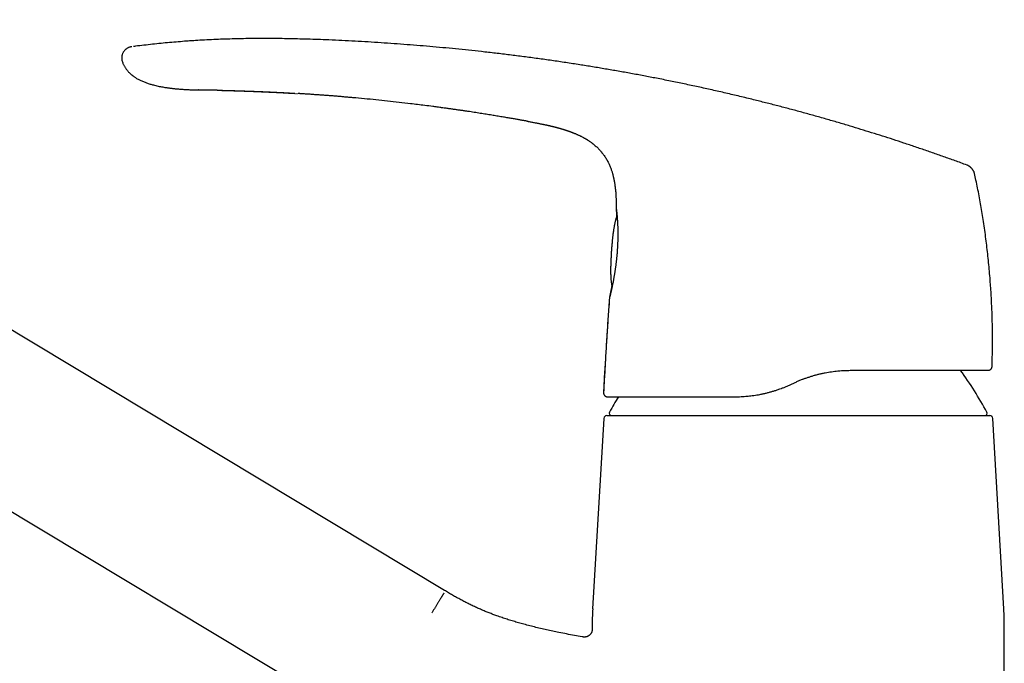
# Model space of a CAD drawing. Header units: millimetres. Extents: x 8 to 763, y 12 to 560.
# Tile 3 of 25: x 154 to 281, y 460 to 542. Entities that reach past the tile are written whole.
import ezdxf

# ---------------------------------------------------------------- set-up
doc = ezdxf.new("R2010")
doc.units = ezdxf.units.MM

msp = doc.modelspace()

# ---------------------------------------------------------------- linework, layer by layer
at = {"color": 7, "linetype": 'Continuous', "lineweight": 30}
for p, q in [((208.89, 468.97), (86.84, 542.31)), ((167.49, 536.81), (167.49, 536.81)), ((219.53, 529.26), (219.51, 529.26)), ((76.54, 525.16), (227.39, 434.52)), ((276.11, 523.61), (276.11, 523.61)), ((277.06, 522.52), (277.06, 522.52)), ((230.96, 518.06), (230.96, 518.05)), ((279.29, 497.73), (279.29, 497.73)), ((229.48, 497.05), (229.34, 494.37)), ((278.8, 497.25), (278.81, 497.25)), ((253.44, 495.44), (253.9, 495.65)), ((229.36, 491.06), (227.94, 466.59)), ((280.81, 466.59), (279.4, 491.06)), ((227.88, 463.96), (227.87, 463.87)), ((227.88, 464.28), (227.88, 463.96)), ((227.88, 463.96), (227.88, 463.96)), ((280.88, 427.33), (280.88, 464.28)), ((226.72, 462.98), (226.71, 462.98)), ((226.71, 462.98), (226.72, 462.98)), ((226.8, 462.97), (226.72, 462.98))]:
    msp.add_line(p, q, dxfattribs=at)
at = {"color": 7, "linetype": 'Continuous', "lineweight": 30, "flags": 128}
msp.add_lwpolyline([(179.66, 533.24), (179.65, 533.24), (179.48, 533.24), (179.31, 533.25), (179.14, 533.25), (178.98, 533.25), (178.8, 533.25), (178.62, 533.26), (178.46, 533.26), (178.3, 533.26), (178.16, 533.26), (178.02, 533.27), (177.89, 533.27), (177.78, 533.27), (177.67, 533.27), (177.58, 533.27), (177.5, 533.27), (177.42, 533.27), (177.36, 533.27), (177.31, 533.27), (177.27, 533.28), (177.25, 533.28), (177.23, 533.28), (177.23, 533.28), (177.23, 533.28), (177.23, 533.28), (177.23, 533.28), (177.23, 533.28), (177.22, 533.28), (177.22, 533.28), (177.22, 533.28), (177.22, 533.28), (177.22, 533.28), (177.22, 533.28), (177.22, 533.28), (177.22, 533.28), (177.22, 533.28), (177.22, 533.28), (177.22, 533.28), (177.22, 533.28), (177.22, 533.28), (177.22, 533.28), (177.22, 533.28)], dxfattribs=at)
at = {"color": 7, "linetype": 'Continuous', "lineweight": 30}
for centre, radius, start, end in [((234.74, 467.94), 50, 28.6049, 35.8798), ((229.84, 494.35), 0.5, 176.8654, 269.999), ((274.01, 467.94), 50, 148.7959, 151.3951), ((229.76, 491.04), 0.4, 90, 176.6981), ((230.38, 491.74), 0.3, 151.3951, 270), ((278.38, 491.74), 0.3, 270, 28.6049), ((279, 491.04), 0.4, 3.3019, 90), ((267.88, 464.28), 40, 176.6981, 180), ((240.88, 464.28), 40, 0, 3.3019)]:
    msp.add_arc(centre, radius, start, end, dxfattribs=at)
for points, knots in [([(176.44, 539.59), (176.21, 539.58), (175.61, 539.54), (174.64, 539.46), (173.53, 539.37), (172.43, 539.26), (171.33, 539.15), (170.23, 539.02), (169.42, 538.93), (168.97, 538.87), (168.89, 538.86)], [0, 0, 0, 0, 0.09274, 0.238819, 0.384722, 0.530488, 0.676153, 0.821756, 0.967332, 1, 1, 1, 1]), ([(186.08, 539.88), (185.76, 539.89), (185.05, 539.89), (183.94, 539.88), (182.76, 539.86), (181.58, 539.83), (180.39, 539.8), (179.21, 539.75), (178.03, 539.69), (177.11, 539.64), (176.58, 539.6), (176.44, 539.59)], [0, 0, 0, 0, 0.098186, 0.221127, 0.344034, 0.466905, 0.589736, 0.712527, 0.835277, 0.957987, 1, 1, 1, 1]), ([(276.11, 523.61), (275.83, 523.71), (275.07, 523.99), (273.82, 524.44), (272.36, 524.96), (270.9, 525.46), (269.43, 525.96), (267.99, 526.44), (266.58, 526.91), (265.2, 527.35), (263.82, 527.79), (262.43, 528.21), (260.99, 528.65), (259.5, 529.09), (257.95, 529.54), (256.4, 529.98), (254.85, 530.41), (253.3, 530.83), (251.74, 531.23), (250.19, 531.63), (248.56, 532.04), (246.86, 532.45), (245.08, 532.87), (243.29, 533.28), (241.51, 533.67), (239.72, 534.05), (237.94, 534.42), (236.2, 534.77), (234.51, 535.09), (232.87, 535.4), (231.22, 535.69), (229.58, 535.97), (227.93, 536.25), (226.23, 536.52), (224.48, 536.79), (222.68, 537.06), (220.88, 537.31), (219.07, 537.55), (217.26, 537.78), (215.45, 538), (213.69, 538.2), (211.98, 538.38), (210.32, 538.55), (208.65, 538.71), (206.99, 538.86), (205.32, 539), (203.65, 539.13), (201.98, 539.25), (200.31, 539.36), (198.63, 539.47), (196.96, 539.56), (195.28, 539.65), (193.72, 539.71), (192.28, 539.77), (190.96, 539.81), (189.64, 539.84), (188.32, 539.87), (187.13, 539.88), (186.38, 539.88), (186.08, 539.88)], [0, 0, 0, 0, 0.009553, 0.02646, 0.04334, 0.060195, 0.077024, 0.093829, 0.109652, 0.125456, 0.14124, 0.157006, 0.172754, 0.19031, 0.207846, 0.225362, 0.242861, 0.260342, 0.277807, 0.295257, 0.312693, 0.332603, 0.352497, 0.372377, 0.392243, 0.412098, 0.431943, 0.451778, 0.469954, 0.488124, 0.50629, 0.524452, 0.542612, 0.560769, 0.580577, 0.600384, 0.620192, 0.640003, 0.659816, 0.679634, 0.699458, 0.717635, 0.735818, 0.754007, 0.772205, 0.790411, 0.808627, 0.826853, 0.845092, 0.863343, 0.881604, 0.899873, 0.918149, 0.932512, 0.946877, 0.961242, 0.975606, 0.989967, 1, 1, 1, 1]), ([(168.69, 538.83), (168.67, 538.83), (168.61, 538.82), (168.51, 538.8), (168.41, 538.78), (168.31, 538.74), (168.2, 538.7), (168.1, 538.64), (168, 538.58), (167.9, 538.5), (167.81, 538.42), (167.72, 538.33), (167.64, 538.23), (167.58, 538.13), (167.52, 538.02), (167.47, 537.91), (167.43, 537.8), (167.4, 537.69), (167.38, 537.58), (167.37, 537.47), (167.37, 537.35), (167.37, 537.24), (167.39, 537.13), (167.42, 537.02), (167.45, 536.91), (167.48, 536.84), (167.49, 536.81)], [0, 0, 0, 0, 0.029572, 0.065986, 0.103846, 0.143544, 0.185181, 0.228592, 0.273389, 0.319038, 0.364956, 0.410606, 0.455603, 0.499796, 0.543309, 0.586339, 0.628965, 0.671169, 0.712909, 0.754224, 0.79524, 0.83615, 0.877299, 0.919159, 0.962264, 1, 1, 1, 1]), ([(168.69, 538.83), (168.69, 538.83), (168.69, 538.83), (168.69, 538.83), (168.69, 538.83)], [0, 0, 0, 0, 0.399091, 1, 1, 1, 1]), ([(167.49, 536.81), (167.5, 536.8), (167.52, 536.73), (167.57, 536.61), (167.64, 536.46), (167.72, 536.32), (167.81, 536.17), (167.9, 536.03), (168.01, 535.89), (168.11, 535.76), (168.21, 535.64), (168.31, 535.53), (168.41, 535.44), (168.5, 535.35), (168.59, 535.27), (168.67, 535.2), (168.75, 535.14), (168.84, 535.07), (168.95, 534.99), (169.07, 534.9), (169.22, 534.81), (169.38, 534.71), (169.56, 534.61), (169.75, 534.52), (169.95, 534.43), (170.16, 534.34), (170.37, 534.26), (170.58, 534.18), (170.8, 534.11), (171.01, 534.04), (171.23, 533.98), (171.48, 533.91), (171.75, 533.84), (172.05, 533.77), (172.35, 533.71), (172.64, 533.66), (172.89, 533.62), (173.09, 533.59), (173.25, 533.56), (173.41, 533.54), (173.56, 533.52), (173.72, 533.5), (173.89, 533.48), (174.07, 533.46), (174.26, 533.44), (174.46, 533.42), (174.68, 533.4), (174.9, 533.39), (175.13, 533.37), (175.38, 533.35), (175.63, 533.34), (175.88, 533.32), (176.13, 533.31), (176.39, 533.3), (176.66, 533.29), (176.94, 533.28), (177.13, 533.28), (177.23, 533.28)], [0, 0, 0, 0, 0.00318, 0.019303, 0.034877, 0.049914, 0.064423, 0.08114, 0.097102, 0.112307, 0.12675, 0.140425, 0.152491, 0.163878, 0.174584, 0.184605, 0.193939, 0.202637, 0.216279, 0.230207, 0.244427, 0.262961, 0.281995, 0.30154, 0.321603, 0.342185, 0.363282, 0.383634, 0.404419, 0.42544, 0.446209, 0.466704, 0.495459, 0.523688, 0.551402, 0.578607, 0.605308, 0.620073, 0.63468, 0.649127, 0.663416, 0.677986, 0.693536, 0.710075, 0.727603, 0.74612, 0.765624, 0.786115, 0.80759, 0.830048, 0.853488, 0.875838, 0.899015, 0.923019, 0.947851, 0.973511, 1, 1, 1, 1]), ([(176.94, 533.28), (176.95, 533.28), (177.04, 533.28), (177.14, 533.28), (177.23, 533.28)], [0, 0, 0, 0, 0.074072, 1, 1, 1, 1]), ([(179.66, 533.24), (179.67, 533.24), (179.69, 533.24), (179.72, 533.24), (179.76, 533.24), (179.79, 533.24), (179.81, 533.23), (179.84, 533.23), (179.87, 533.23), (179.9, 533.23), (179.93, 533.23), (179.96, 533.23), (180, 533.23), (180.05, 533.23), (180.09, 533.23), (180.12, 533.23), (180.15, 533.23), (180.19, 533.23), (180.22, 533.23), (180.25, 533.23), (180.28, 533.22), (180.32, 533.22), (180.35, 533.22), (180.39, 533.22), (180.42, 533.22), (180.45, 533.22), (180.49, 533.22), (180.52, 533.22), (180.55, 533.22), (180.58, 533.22), (180.61, 533.22), (180.64, 533.22), (180.67, 533.22), (180.69, 533.22), (180.72, 533.21), (180.74, 533.21), (180.76, 533.21), (180.79, 533.21), (180.82, 533.21), (180.84, 533.21), (180.87, 533.21), (180.9, 533.21), (180.95, 533.21), (180.99, 533.21), (181.03, 533.21), (181.08, 533.21), (181.13, 533.2), (181.18, 533.2), (181.24, 533.2), (181.29, 533.2), (181.34, 533.2), (181.39, 533.2), (181.43, 533.2), (181.48, 533.19), (181.54, 533.19), (181.6, 533.19), (181.67, 533.19), (181.74, 533.19), (181.82, 533.18), (181.9, 533.18), (181.97, 533.18), (182.05, 533.18), (182.12, 533.18), (182.2, 533.17), (182.29, 533.17), (182.37, 533.17), (182.46, 533.17), (182.54, 533.16), (182.6, 533.16), (182.66, 533.16), (182.71, 533.16), (182.75, 533.16), (182.79, 533.15), (182.85, 533.15), (182.91, 533.15), (182.97, 533.15), (183.05, 533.15), (183.13, 533.14), (183.21, 533.14), (183.3, 533.14), (183.38, 533.13), (183.47, 533.13), (183.55, 533.13), (183.63, 533.13), (183.7, 533.12), (183.77, 533.12), (183.84, 533.12), (183.91, 533.12), (184, 533.11), (184.11, 533.11), (184.22, 533.1), (184.34, 533.1), (184.45, 533.1), (184.56, 533.09), (184.68, 533.09), (184.82, 533.08), (185, 533.07), (185.24, 533.06), (185.48, 533.05), (185.72, 533.04), (185.94, 533.03), (186.18, 533.02), (186.36, 533.01), (186.49, 533.01), (186.56, 533), (186.61, 533), (186.65, 533), (186.69, 533), (186.73, 533), (186.78, 532.99), (186.84, 532.99), (186.91, 532.99), (186.97, 532.98), (187.04, 532.98), (187.1, 532.98), (187.17, 532.98), (187.25, 532.97), (187.34, 532.97), (187.43, 532.96), (187.51, 532.96), (187.59, 532.95), (187.67, 532.95), (187.74, 532.95), (187.81, 532.94), (187.89, 532.94), (187.97, 532.93), (188.06, 532.93), (188.14, 532.93), (188.21, 532.92), (188.29, 532.92), (188.36, 532.91), (188.44, 532.91), (188.51, 532.9), (188.6, 532.9), (188.69, 532.89), (188.79, 532.89), (188.89, 532.88), (189, 532.88), (189.11, 532.87), (189.23, 532.86), (189.34, 532.86), (189.45, 532.85), (189.54, 532.85), (189.63, 532.84), (189.68, 532.84), (189.7, 532.84)], [0, 0, 0, 0, 0.003989, 0.008602, 0.012274, 0.015023, 0.018928, 0.022162, 0.025057, 0.02821, 0.031599, 0.035067, 0.040547, 0.045632, 0.050372, 0.0537, 0.057417, 0.06123, 0.064792, 0.068162, 0.071459, 0.07488, 0.079043, 0.08326, 0.086753, 0.089897, 0.093506, 0.097428, 0.100742, 0.103398, 0.106175, 0.109626, 0.112726, 0.115472, 0.117787, 0.119814, 0.122253, 0.12514, 0.128362, 0.131009, 0.132934, 0.13664, 0.142315, 0.146685, 0.150216, 0.15499, 0.160644, 0.165987, 0.170953, 0.176506, 0.182273, 0.186498, 0.190571, 0.195373, 0.200342, 0.207346, 0.213978, 0.221199, 0.229177, 0.236976, 0.244365, 0.25142, 0.258506, 0.266311, 0.274838, 0.283386, 0.2916, 0.299478, 0.306708, 0.311678, 0.316021, 0.319873, 0.324244, 0.329343, 0.33517, 0.341727, 0.348998, 0.356998, 0.365607, 0.373858, 0.381537, 0.390728, 0.398934, 0.406155, 0.412842, 0.419468, 0.426461, 0.433843, 0.441747, 0.452612, 0.464002, 0.475271, 0.486408, 0.497533, 0.508687, 0.519259, 0.539082, 0.56325, 0.588352, 0.608973, 0.633206, 0.654585, 0.679171, 0.686222, 0.692578, 0.698548, 0.702033, 0.705495, 0.709242, 0.713703, 0.71995, 0.726807, 0.733255, 0.739333, 0.74526, 0.751048, 0.760882, 0.769657, 0.777722, 0.785681, 0.79378, 0.801818, 0.807657, 0.814568, 0.822648, 0.831067, 0.839328, 0.846902, 0.854926, 0.862349, 0.869323, 0.87605, 0.883983, 0.89219, 0.901351, 0.911239, 0.920925, 0.93069, 0.94301, 0.954492, 0.96515, 0.975331, 0.985498, 0.993644, 1, 1, 1, 1]), ([(179.8, 533.24), (179.81, 533.24), (179.83, 533.24), (179.86, 533.24), (179.89, 533.23), (179.91, 533.23), (179.93, 533.23), (179.95, 533.23), (179.97, 533.23), (180, 533.23), (180.03, 533.23), (180.06, 533.23), (180.08, 533.23), (180.11, 533.23), (180.14, 533.23), (180.17, 533.23), (180.19, 533.23), (180.21, 533.23), (180.23, 533.23), (180.24, 533.23), (180.27, 533.23), (180.29, 533.23), (180.32, 533.23), (180.34, 533.23), (180.36, 533.22), (180.38, 533.22), (180.41, 533.22), (180.45, 533.22), (180.51, 533.22), (180.59, 533.22), (180.67, 533.22), (180.74, 533.22), (180.81, 533.21), (180.88, 533.21), (180.94, 533.21), (181, 533.21), (181.05, 533.21), (181.09, 533.21), (181.14, 533.21), (181.2, 533.2), (181.25, 533.2), (181.31, 533.2), (181.37, 533.2), (181.43, 533.2), (181.49, 533.2), (181.55, 533.19), (181.62, 533.19), (181.7, 533.19), (181.79, 533.19), (181.89, 533.19), (181.98, 533.18), (182.08, 533.18), (182.17, 533.18), (182.25, 533.17), (182.32, 533.17), (182.39, 533.17), (182.45, 533.17), (182.51, 533.17), (182.58, 533.16), (182.66, 533.16), (182.75, 533.16), (182.85, 533.16), (182.97, 533.15), (183.11, 533.15), (183.26, 533.14), (183.42, 533.14), (183.57, 533.13), (183.73, 533.13), (183.87, 533.12), (184, 533.12), (184.11, 533.11), (184.21, 533.11), (184.3, 533.1), (184.39, 533.1), (184.48, 533.1), (184.58, 533.09), (184.68, 533.09), (184.78, 533.09), (184.89, 533.08), (184.99, 533.08), (185.09, 533.07), (185.17, 533.07), (185.25, 533.07), (185.32, 533.06), (185.39, 533.06), (185.47, 533.06), (185.54, 533.05), (185.62, 533.05), (185.7, 533.05), (185.77, 533.04), (185.84, 533.04), (185.91, 533.04), (185.96, 533.04), (186.03, 533.03), (186.09, 533.03), (186.16, 533.03), (186.23, 533.02), (186.29, 533.02), (186.35, 533.02), (186.41, 533.02), (186.46, 533.01), (186.51, 533.01), (186.56, 533.01), (186.61, 533.01), (186.68, 533), (186.75, 533), (186.81, 533), (186.88, 532.99), (186.95, 532.99), (187.02, 532.99), (187.11, 532.98), (187.19, 532.98), (187.27, 532.97), (187.36, 532.97), (187.44, 532.97), (187.52, 532.96), (187.6, 532.96), (187.67, 532.95), (187.75, 532.95), (187.82, 532.95), (187.9, 532.94), (187.98, 532.94), (188.07, 532.93), (188.15, 532.93), (188.22, 532.93), (188.28, 532.92), (188.34, 532.92), (188.4, 532.92), (188.47, 532.91), (188.55, 532.91), (188.63, 532.9), (188.71, 532.9), (188.79, 532.89), (188.85, 532.89), (188.91, 532.89), (188.97, 532.88), (189.02, 532.88), (189.06, 532.88), (189.1, 532.88), (189.14, 532.87), (189.18, 532.87), (189.23, 532.87), (189.28, 532.87), (189.33, 532.86), (189.39, 532.86), (189.44, 532.86), (189.48, 532.85), (189.52, 532.85), (189.56, 532.85), (189.61, 532.85), (189.66, 532.84), (189.7, 532.84), (189.72, 532.84)], [0, 0, 0, 0, 0.004564, 0.008254, 0.0111296, 0.013647, 0.0159189, 0.0179459, 0.0200397, 0.0228229, 0.026495, 0.0303035, 0.033252, 0.035954, 0.0390828, 0.0426299, 0.0454253, 0.0475944, 0.0491668, 0.0509802, 0.0534219, 0.0564436, 0.059297, 0.061943, 0.0640856, 0.066336, 0.069038, 0.0721839, 0.0803062, 0.0898571, 0.0971855, 0.1047434, 0.1122206, 0.1193104, 0.1272815, 0.1323558, 0.1369274, 0.1416161, 0.1470486, 0.1527719, 0.1585622, 0.1639574, 0.169693, 0.1759225, 0.1826657, 0.1890581, 0.1945935, 0.2036032, 0.2125266, 0.221921, 0.2314649, 0.2421458, 0.2499623, 0.2577906, 0.2654772, 0.2724098, 0.2785241, 0.2839818, 0.28973, 0.2983593, 0.307831, 0.3179609, 0.3285209, 0.3428775, 0.3579604, 0.3737694, 0.3896514, 0.4047951, 0.4191936, 0.4328434, 0.4430401, 0.4527296, 0.4618906, 0.470526, 0.4793862, 0.4890643, 0.4992783, 0.5092242, 0.5195979, 0.5301959, 0.5400993, 0.5491627, 0.5556089, 0.5620567, 0.5692372, 0.5770322, 0.5853637, 0.5927035, 0.6003889, 0.6081001, 0.6149764, 0.6209707, 0.6264458, 0.6327101, 0.6389486, 0.6458384, 0.6533883, 0.6592101, 0.6653042, 0.671078, 0.6760855, 0.6804692, 0.6853206, 0.6908656, 0.6974504, 0.7043339, 0.711274, 0.7175644, 0.7231787, 0.7316741, 0.7404918, 0.7483724, 0.7561925, 0.7646362, 0.774011, 0.7811122, 0.7884936, 0.7961247, 0.8038817, 0.8112942, 0.8178273, 0.826887, 0.8357571, 0.8444471, 0.8502196, 0.856089, 0.8621849, 0.8685808, 0.8753881, 0.8829607, 0.8913201, 0.8998691, 0.9072566, 0.9138659, 0.919605, 0.9248919, 0.9301703, 0.9343117, 0.9383571, 0.9422181, 0.946034, 0.9505023, 0.9557187, 0.9614594, 0.9668166, 0.9716939, 0.976276, 0.9800323, 0.9839479, 0.9883074, 0.9936526, 1, 1, 1, 1]), ([(189.84, 532.83), (189.85, 532.83), (189.89, 532.83), (189.93, 532.82), (189.96, 532.82), (189.96, 532.82)], [0, 0, 0, 0, 0.26619, 0.844733, 1, 1, 1, 1]), ([(219.51, 529.26), (219.46, 529.27), (219.35, 529.29), (219.17, 529.32), (218.98, 529.35), (218.78, 529.39), (218.57, 529.43), (218.35, 529.47), (218.12, 529.51), (217.87, 529.55), (217.61, 529.59), (217.34, 529.64), (217.06, 529.69), (216.76, 529.74), (216.45, 529.79), (216.13, 529.84), (215.8, 529.9), (215.46, 529.96), (215.12, 530.01), (214.78, 530.07), (214.42, 530.13), (214.05, 530.18), (213.68, 530.24), (213.29, 530.3), (212.9, 530.36), (212.5, 530.42), (212.09, 530.49), (211.66, 530.55), (211.22, 530.62), (210.76, 530.68), (210.3, 530.75), (209.82, 530.82), (209.34, 530.88), (208.9, 530.95), (208.56, 530.99), (208.39, 531.01), (208.33, 531.02), (208.31, 531.03), (208.29, 531.03), (208.28, 531.03), (208.16, 531.05), (207.86, 531.09), (207.22, 531.17), (206.38, 531.28), (205.43, 531.4), (204.33, 531.53), (203.04, 531.68), (201.55, 531.85), (200.07, 532), (198.58, 532.15), (197.42, 532.25), (196.59, 532.33), (196.08, 532.37), (195.58, 532.42), (195.07, 532.46), (194.57, 532.5), (194.08, 532.54), (193.6, 532.57), (193.13, 532.61), (192.67, 532.64), (192.2, 532.67), (191.72, 532.71), (191.24, 532.74), (190.88, 532.76), (190.63, 532.78), (190.48, 532.79), (190.34, 532.8), (190.21, 532.81), (190.12, 532.81), (190.08, 532.81)], [0, 0, 0, 0, 0.00564, 0.011689, 0.018148, 0.025017, 0.032295, 0.039841, 0.047783, 0.056119, 0.064851, 0.074168, 0.083896, 0.094035, 0.104586, 0.115548, 0.126921, 0.138706, 0.150143, 0.161942, 0.174104, 0.186628, 0.199515, 0.212524, 0.225883, 0.239591, 0.25365, 0.268355, 0.283425, 0.298858, 0.314655, 0.330817, 0.347343, 0.364232, 0.376071, 0.381334, 0.381931, 0.382468, 0.383005, 0.383542, 0.384079, 0.394974, 0.414431, 0.449174, 0.480194, 0.511215, 0.561573, 0.611931, 0.662289, 0.712647, 0.763005, 0.780096, 0.797187, 0.814279, 0.83137, 0.848461, 0.865127, 0.881484, 0.896823, 0.912491, 0.92849, 0.944818, 0.960978, 0.976645, 0.981558, 0.986471, 0.991384, 0.996297, 1, 1, 1, 1]), ([(219.53, 529.26), (219.57, 529.25), (219.69, 529.23), (219.88, 529.19), (220.11, 529.15), (220.33, 529.11), (220.53, 529.07), (220.73, 529.03), (220.91, 529), (221.09, 528.96), (221.25, 528.93), (221.41, 528.9), (221.55, 528.87), (221.69, 528.84), (221.81, 528.81), (221.93, 528.79), (222.03, 528.77), (222.13, 528.75), (222.21, 528.73), (222.28, 528.71), (222.34, 528.7), (222.39, 528.69), (222.43, 528.68), (222.46, 528.67), (222.48, 528.67), (222.49, 528.66), (222.49, 528.66), (222.49, 528.66), (222.49, 528.66), (222.5, 528.66), (222.5, 528.66), (222.51, 528.66), (222.52, 528.66), (222.54, 528.65), (222.56, 528.65), (222.58, 528.64), (222.61, 528.64), (222.64, 528.63), (222.68, 528.62), (222.73, 528.61), (222.77, 528.6), (222.82, 528.59), (222.87, 528.57), (222.91, 528.56), (222.94, 528.56), (222.97, 528.55), (222.98, 528.55), (222.99, 528.55), (222.99, 528.55), (222.98, 528.55), (222.98, 528.55), (222.99, 528.54), (223, 528.54), (223.02, 528.54), (223.04, 528.53), (223.07, 528.53), (223.1, 528.52), (223.14, 528.51), (223.18, 528.5), (223.23, 528.48), (223.28, 528.47), (223.32, 528.46), (223.36, 528.45), (223.39, 528.44), (223.42, 528.43), (223.45, 528.43), (223.47, 528.42), (223.49, 528.41), (223.5, 528.41), (223.51, 528.41), (223.53, 528.4), (223.55, 528.4), (223.59, 528.39), (223.63, 528.38), (223.69, 528.36), (223.76, 528.34), (223.85, 528.31), (223.94, 528.29), (224.05, 528.25), (224.14, 528.23), (224.22, 528.2), (224.28, 528.18), (224.34, 528.16), (224.4, 528.15), (224.44, 528.13), (224.48, 528.12), (224.52, 528.11), (224.55, 528.1), (224.57, 528.09), (224.61, 528.08), (224.64, 528.07), (224.69, 528.05), (224.73, 528.04), (224.78, 528.02), (224.83, 528), (224.89, 527.98), (224.98, 527.95), (225.08, 527.91), (225.16, 527.88), (225.22, 527.86), (225.26, 527.84), (225.3, 527.83), (225.33, 527.82), (225.36, 527.8), (225.39, 527.79), (225.43, 527.78), (225.47, 527.76), (225.53, 527.74), (225.59, 527.71), (225.65, 527.69), (225.74, 527.65), (225.85, 527.6), (225.99, 527.54), (226.11, 527.49), (226.23, 527.43), (226.34, 527.38), (226.46, 527.32), (226.59, 527.25), (226.7, 527.19), (226.78, 527.15), (226.82, 527.12), (226.86, 527.1), (226.9, 527.08), (226.94, 527.06), (226.99, 527.03), (227.04, 527), (227.11, 526.96), (227.18, 526.91), (227.26, 526.87), (227.34, 526.81), (227.44, 526.75), (227.54, 526.68), (227.66, 526.6), (227.77, 526.51), (227.92, 526.4), (228.09, 526.27), (228.28, 526.11), (228.46, 525.95), (228.63, 525.79), (228.78, 525.63), (228.93, 525.47), (229.07, 525.3), (229.21, 525.12), (229.35, 524.93), (229.49, 524.74), (229.62, 524.54), (229.75, 524.33), (229.86, 524.12), (229.96, 523.92), (230.05, 523.72), (230.14, 523.52), (230.22, 523.32), (230.3, 523.12), (230.37, 522.93), (230.43, 522.75), (230.47, 522.58), (230.52, 522.44), (230.55, 522.31), (230.58, 522.19), (230.61, 522.07), (230.63, 521.96), (230.66, 521.85), (230.68, 521.73), (230.71, 521.59), (230.74, 521.45), (230.76, 521.29), (230.79, 521.12), (230.81, 520.93), (230.84, 520.73), (230.87, 520.5), (230.89, 520.26), (230.91, 520.06), (230.92, 519.89), (230.92, 519.76), (230.93, 519.63), (230.94, 519.51), (230.94, 519.38), (230.95, 519.25), (230.95, 519.11), (230.96, 518.95), (230.96, 518.79), (230.96, 518.6), (230.96, 518.41), (230.96, 518.24), (230.96, 518.13), (230.96, 518.1)], [0, 0, 0, 0, 0.0065316, 0.0197391, 0.0324057, 0.0445294, 0.0561074, 0.0669446, 0.0772489, 0.0870164, 0.0962424, 0.1050933, 0.1133703, 0.1210682, 0.1281821, 0.1347074, 0.1406396, 0.1459745, 0.1506832, 0.1547941, 0.1583043, 0.1612113, 0.1635128, 0.1652073, 0.1662935, 0.1666085, 0.1667719, 0.1667902, 0.1668092, 0.1668613, 0.1670378, 0.1677078, 0.1688114, 0.1703525, 0.1723337, 0.1747578, 0.1776273, 0.1809454, 0.1851986, 0.1900246, 0.1952034, 0.2003491, 0.2083741, 0.2163555, 0.2223939, 0.2284405, 0.234509, 0.2406127, 0.2467646, 0.2529071, 0.2571975, 0.2611723, 0.264853, 0.2682661, 0.2714435, 0.274424, 0.2772534, 0.2799848, 0.2826766, 0.285425, 0.2883749, 0.2915433, 0.2930354, 0.2945731, 0.2961569, 0.2977656, 0.2991034, 0.3000627, 0.3006724, 0.3011699, 0.3017717, 0.30353, 0.3058349, 0.3086905, 0.3121013, 0.3172843, 0.3228025, 0.328672, 0.3349088, 0.3415264, 0.3449193, 0.3484081, 0.3518359, 0.354893, 0.3575696, 0.3598642, 0.3617754, 0.3633022, 0.36471, 0.3665493, 0.3688258, 0.3713386, 0.3739087, 0.3765365, 0.3792223, 0.3819666, 0.3878999, 0.393693, 0.3991266, 0.4013453, 0.403498, 0.4055699, 0.4074593, 0.4091469, 0.4106551, 0.4124229, 0.4148637, 0.4178256, 0.4212588, 0.4247114, 0.4280771, 0.4358314, 0.443078, 0.4498163, 0.4560628, 0.4621169, 0.4680919, 0.4758573, 0.4834835, 0.4863729, 0.488871, 0.4909419, 0.4925855, 0.4949937, 0.4978245, 0.5010775, 0.5047147, 0.5087333, 0.5131337, 0.5179163, 0.5236193, 0.5297863, 0.5364185, 0.5435164, 0.5510729, 0.5633966, 0.5753555, 0.586949, 0.5981785, 0.6090466, 0.6195559, 0.6297073, 0.6411003, 0.6523679, 0.6638509, 0.6755467, 0.6874531, 0.6995705, 0.7099122, 0.7204016, 0.731037, 0.7417079, 0.7519705, 0.7617806, 0.7711431, 0.7800627, 0.7867634, 0.7931962, 0.7993636, 0.8052687, 0.8109148, 0.8165239, 0.8224504, 0.8287034, 0.8362377, 0.8442072, 0.8526163, 0.8614688, 0.8707664, 0.8829465, 0.8946645, 0.905931, 0.9124792, 0.918872, 0.9251122, 0.931203, 0.9373254, 0.9437993, 0.9507516, 0.9581833, 0.9660954, 0.9751802, 0.9848276, 0.9950386, 1, 1, 1, 1]), ([(277.06, 522.52), (277.05, 522.53), (277.05, 522.56), (277.04, 522.6), (277.02, 522.64), (277.01, 522.69), (276.98, 522.75), (276.95, 522.81), (276.91, 522.88), (276.87, 522.95), (276.82, 523.02), (276.76, 523.1), (276.7, 523.17), (276.63, 523.25), (276.55, 523.32), (276.49, 523.38), (276.43, 523.43), (276.38, 523.47), (276.32, 523.5), (276.27, 523.53), (276.23, 523.56), (276.18, 523.58), (276.14, 523.6), (276.12, 523.6), (276.11, 523.61)], [0, 0, 0, 0, 0.022732, 0.051725, 0.082692, 0.116335, 0.153081, 0.193082, 0.245012, 0.300289, 0.357675, 0.415995, 0.474495, 0.547642, 0.620437, 0.668286, 0.715281, 0.761185, 0.805677, 0.848552, 0.889791, 0.92958, 0.968287, 1, 1, 1, 1]), ([(279.3, 497.73), (279.3, 497.87), (279.32, 498.37), (279.34, 499.17), (279.35, 500.11), (279.36, 500.97), (279.36, 501.83), (279.35, 502.75), (279.33, 503.72), (279.3, 504.75), (279.25, 505.78), (279.2, 506.8), (279.14, 507.83), (279.06, 508.88), (278.97, 509.97), (278.87, 511.08), (278.75, 512.2), (278.62, 513.31), (278.48, 514.42), (278.33, 515.53), (278.17, 516.61), (278, 517.65), (277.82, 518.66), (277.64, 519.67), (277.44, 520.68), (277.25, 521.63), (277.12, 522.24), (277.06, 522.52)], [0, 0, 0, 0, 0.016763, 0.0607677, 0.0953444, 0.1299219, 0.1645001, 0.1990785, 0.2402434, 0.2814077, 0.322571, 0.3637326, 0.4048922, 0.4460489, 0.4909434, 0.5358332, 0.5807176, 0.6255959, 0.6704673, 0.7153312, 0.7601867, 0.8012962, 0.8423974, 0.8834895, 0.924572, 0.9656441, 1, 1, 1, 1]), ([(230.96, 518.08), (230.96, 518.07), (230.96, 518.06), (230.96, 518.04), (230.96, 518.01), (230.96, 517.97), (230.96, 517.94), (230.97, 517.91), (230.97, 517.87), (230.97, 517.81), (230.98, 517.75), (230.98, 517.68), (230.99, 517.61), (230.99, 517.54), (231, 517.48), (231, 517.42), (231.01, 517.35), (231.01, 517.29), (231.01, 517.23), (231.02, 517.17), (231.02, 517.1), (231.03, 517.04), (231.03, 517.01), (231.03, 517)], [0, 0, 0, 0, 0.032461, 0.091511, 0.146965, 0.198882, 0.247331, 0.294301, 0.341157, 0.405403, 0.469453, 0.53332, 0.596936, 0.648867, 0.697996, 0.744329, 0.787868, 0.828614, 0.867013, 0.904983, 0.945663, 0.989057, 1, 1, 1, 1]), ([(230.97, 518.01), (230.97, 518.01), (230.97, 518.01), (230.97, 518), (230.97, 518), (230.97, 518), (230.97, 517.99), (230.98, 517.98), (230.98, 517.97), (230.98, 517.95), (230.98, 517.94), (230.98, 517.92), (230.99, 517.91), (230.99, 517.89), (230.99, 517.86), (231, 517.81), (231.01, 517.76), (231.01, 517.71), (231.02, 517.65), (231.03, 517.57), (231.04, 517.49), (231.05, 517.39), (231.06, 517.28), (231.07, 517.17), (231.08, 517.06), (231.08, 516.97), (231.09, 516.89), (231.1, 516.8), (231.1, 516.73), (231.11, 516.68), (231.11, 516.63), (231.11, 516.59), (231.12, 516.53), (231.12, 516.46), (231.13, 516.38), (231.13, 516.3), (231.14, 516.21), (231.14, 516.12), (231.15, 516.02), (231.15, 515.91), (231.16, 515.79), (231.16, 515.67), (231.17, 515.53), (231.17, 515.39), (231.17, 515.24), (231.17, 515.1), (231.17, 514.95), (231.18, 514.8), (231.17, 514.64), (231.17, 514.47), (231.17, 514.3), (231.17, 514.12), (231.16, 513.94), (231.16, 513.75), (231.15, 513.55), (231.14, 513.42), (231.14, 513.35)], [0, 0, 0, 0, 0.0044935, 0.0118209, 0.0191079, 0.0263548, 0.0376625, 0.0485941, 0.0587754, 0.0713924, 0.0826208, 0.0924619, 0.1018368, 0.1114923, 0.1312752, 0.1521062, 0.1742642, 0.1973675, 0.2214159, 0.2461833, 0.2708437, 0.3028583, 0.3345564, 0.3659284, 0.3888472, 0.410228, 0.430071, 0.4483768, 0.4651455, 0.4737105, 0.4823323, 0.4922982, 0.5036636, 0.5170681, 0.5320024, 0.5484636, 0.5639839, 0.5806511, 0.5984647, 0.6174243, 0.6375306, 0.658395, 0.6803682, 0.7034528, 0.7276522, 0.7490628, 0.7712823, 0.7943147, 0.8181646, 0.8428375, 0.8683397, 0.893151, 0.9187135, 0.9450356, 0.9721273, 1, 1, 1, 1]), ([(231.07, 517.11), (231.07, 517.11), (231.06, 517.08), (231.04, 517.03), (231, 516.94), (230.97, 516.85), (230.94, 516.75), (230.9, 516.64), (230.87, 516.52), (230.84, 516.39), (230.8, 516.25), (230.77, 516.09), (230.74, 515.92), (230.7, 515.74), (230.67, 515.55), (230.63, 515.33), (230.6, 515.11), (230.57, 514.86), (230.54, 514.62), (230.51, 514.4), (230.49, 514.19), (230.47, 514), (230.45, 513.84), (230.44, 513.69), (230.43, 513.56), (230.41, 513.44), (230.41, 513.33), (230.4, 513.24), (230.39, 513.15), (230.38, 513.07), (230.38, 513), (230.37, 512.93), (230.37, 512.87), (230.36, 512.81), (230.36, 512.74), (230.35, 512.69), (230.35, 512.65), (230.35, 512.63), (230.35, 512.62), (230.35, 512.61), (230.35, 512.6), (230.35, 512.6)], [0, 0, 0, 0, 0.000864, 0.018803, 0.038318, 0.059538, 0.082598, 0.107641, 0.134814, 0.164272, 0.196179, 0.2307, 0.26801, 0.30828, 0.351673, 0.398321, 0.448272, 0.501374, 0.557035, 0.606005, 0.651109, 0.691686, 0.727865, 0.760078, 0.788814, 0.814535, 0.837649, 0.858512, 0.877431, 0.894679, 0.910504, 0.92515, 0.938902, 0.952215, 0.967088, 0.983491, 0.988926, 0.992397, 0.995082, 0.998159, 1, 1, 1, 1]), ([(231.14, 513.35), (231.14, 513.33), (231.14, 513.29), (231.13, 513.22), (231.13, 513.14), (231.12, 513.04), (231.12, 512.94), (231.11, 512.84), (231.1, 512.76), (231.1, 512.73)], [0, 0, 0, 0, 0.093997, 0.209867, 0.341259, 0.488101, 0.650337, 0.82793, 1, 1, 1, 1]), ([(231.14, 513.35), (231.14, 513.35), (231.14, 513.35), (231.14, 513.35), (231.14, 513.35)], [0, 0, 0, 0, 0.9009713, 1, 1, 1, 1]), ([(231.1, 512.73), (231.1, 512.67), (231.09, 512.55), (231.08, 512.36), (231.06, 512.15), (231.04, 511.95), (231.02, 511.76), (231, 511.58), (230.99, 511.4), (230.97, 511.23), (230.95, 511.05), (230.92, 510.87), (230.9, 510.68), (230.88, 510.5), (230.85, 510.33), (230.83, 510.18), (230.81, 510.03), (230.79, 509.88), (230.76, 509.73), (230.74, 509.57), (230.71, 509.41), (230.68, 509.24), (230.65, 509.08), (230.62, 508.92), (230.6, 508.77), (230.57, 508.62), (230.54, 508.47), (230.51, 508.32), (230.48, 508.18), (230.45, 508.05), (230.43, 507.93), (230.4, 507.81), (230.38, 507.71), (230.36, 507.61), (230.34, 507.52), (230.32, 507.44), (230.3, 507.36), (230.28, 507.29), (230.27, 507.23), (230.25, 507.17), (230.24, 507.12), (230.23, 507.07), (230.22, 507.03), (230.21, 506.98), (230.2, 506.94), (230.19, 506.9), (230.18, 506.86), (230.17, 506.83), (230.16, 506.79), (230.15, 506.76), (230.14, 506.73), (230.14, 506.71), (230.13, 506.69), (230.13, 506.68), (230.13, 506.68), (230.13, 506.68), (230.13, 506.67), (230.13, 506.67), (230.13, 506.67)], [0, 0, 0, 0, 0.018119, 0.042621, 0.066414, 0.089498, 0.111875, 0.133164, 0.153769, 0.173691, 0.192927, 0.216886, 0.239687, 0.26133, 0.281814, 0.30114, 0.319307, 0.336317, 0.357144, 0.378166, 0.399651, 0.4216, 0.444013, 0.466891, 0.488889, 0.511306, 0.534146, 0.557416, 0.581119, 0.603041, 0.624874, 0.64586, 0.665983, 0.685238, 0.703623, 0.721137, 0.739392, 0.756589, 0.772727, 0.787805, 0.801833, 0.813434, 0.826376, 0.840659, 0.856281, 0.869494, 0.883533, 0.898398, 0.914025, 0.931263, 0.947423, 0.962506, 0.976514, 0.980948, 0.985778, 0.991354, 0.997677, 1, 1, 1, 1]), ([(230.35, 512.6), (230.35, 512.59), (230.35, 512.58), (230.35, 512.57), (230.34, 512.55), (230.34, 512.53), (230.34, 512.51), (230.34, 512.47), (230.33, 512.41), (230.33, 512.35), (230.33, 512.29), (230.32, 512.22), (230.32, 512.16), (230.32, 512.08), (230.31, 512), (230.31, 511.91), (230.3, 511.82), (230.3, 511.71), (230.29, 511.59), (230.28, 511.46), (230.28, 511.31), (230.27, 511.15), (230.26, 510.97), (230.26, 510.77), (230.25, 510.55), (230.25, 510.32), (230.25, 510.09), (230.25, 509.86), (230.25, 509.64), (230.26, 509.44), (230.27, 509.33), (230.27, 509.28)], [0, 0, 0, 0, 0.006277, 0.008922, 0.01377, 0.019557, 0.027442, 0.039377, 0.058678, 0.078191, 0.096879, 0.116172, 0.136728, 0.158906, 0.183014, 0.209361, 0.238283, 0.270156, 0.305408, 0.344523, 0.388038, 0.436518, 0.490478, 0.550207, 0.615438, 0.684926, 0.756348, 0.826292, 0.892893, 0.955331, 1, 1, 1, 1]), ([(231.11, 512.73), (231.1, 512.73), (231.1, 512.73), (231.1, 512.73), (231.1, 512.73), (231.1, 512.73)], [0, 0, 0, 0, 0.342281, 0.698983, 1, 1, 1, 1]), ([(230.27, 509.28), (230.27, 509.26), (230.27, 509.19), (230.28, 509.06), (230.29, 508.89), (230.31, 508.74), (230.33, 508.6), (230.34, 508.47), (230.36, 508.36), (230.38, 508.25), (230.41, 508.15), (230.43, 508.08), (230.44, 508.03), (230.44, 508.01)], [0, 0, 0, 0, 0.0348831, 0.1749418, 0.3041767, 0.4231888, 0.5326177, 0.6331041, 0.7252726, 0.8097252, 0.8870392, 0.9577667, 1, 1, 1, 1]), ([(230.41, 508.14), (230.41, 508.14), (230.4, 508.07), (230.37, 507.96), (230.34, 507.81), (230.32, 507.67), (230.29, 507.56), (230.28, 507.48), (230.27, 507.44), (230.26, 507.4), (230.26, 507.36), (230.25, 507.34), (230.25, 507.32), (230.24, 507.3), (230.24, 507.29), (230.24, 507.27), (230.23, 507.25), (230.23, 507.22), (230.22, 507.19), (230.21, 507.16), (230.21, 507.12), (230.2, 507.09), (230.19, 507.05), (230.18, 507.01), (230.17, 506.95), (230.16, 506.89), (230.15, 506.84), (230.14, 506.79), (230.13, 506.75), (230.12, 506.71), (230.11, 506.67), (230.11, 506.64), (230.1, 506.61), (230.1, 506.59), (230.1, 506.58)], [0, 0, 0, 0, 0.005485, 0.071627, 0.136635, 0.200495, 0.263192, 0.28941, 0.312815, 0.333387, 0.351125, 0.366029, 0.37575, 0.383722, 0.391438, 0.401112, 0.412766, 0.428719, 0.447321, 0.468409, 0.490475, 0.513152, 0.53644, 0.56034, 0.605743, 0.653205, 0.702729, 0.742143, 0.78332, 0.82633, 0.871209, 0.917997, 0.966739, 1, 1, 1, 1]), ([(230.1, 506.6), (230.06, 506.07), (229.97, 504.79), (229.83, 502.77), (229.69, 500.54), (229.56, 498.32), (229.45, 496.27), (229.37, 494.95), (229.34, 494.37)], [0, 0, 0, 0, 0.1299361, 0.3145122, 0.4957947, 0.6770775, 0.8583582, 1, 1, 1, 1]), ([(230.1, 506.56), (230.04, 505.77), (229.92, 504.18), (229.77, 501.8), (229.62, 499.43), (229.53, 497.84), (229.48, 497.05)], [0, 0, 0, 0, 0.25, 0.5, 0.75, 1, 1, 1, 1]), ([(278.81, 497.25), (278.82, 497.25), (278.82, 497.25), (278.83, 497.25), (278.84, 497.25), (278.85, 497.25), (278.86, 497.25), (278.86, 497.25), (278.87, 497.25), (278.88, 497.25), (278.88, 497.25), (278.89, 497.25), (278.89, 497.25), (278.9, 497.25), (278.9, 497.26), (278.91, 497.26), (278.93, 497.26), (278.95, 497.27), (278.99, 497.28), (279.04, 497.3), (279.08, 497.33), (279.12, 497.36), (279.15, 497.39), (279.19, 497.43), (279.22, 497.47), (279.25, 497.52), (279.28, 497.59), (279.29, 497.65), (279.3, 497.7), (279.3, 497.73)], [0, 0, 0, 0, 0.087198, 0.165453, 0.234772, 0.295166, 0.346653, 0.382776, 0.412767, 0.436685, 0.450711, 0.461498, 0.469296, 0.472274, 0.474841, 0.48161, 0.495273, 0.51626, 0.541021, 0.590505, 0.639638, 0.667375, 0.700676, 0.739441, 0.783432, 0.832226, 0.885188, 0.941461, 1, 1, 1, 1]), ([(254.93, 496.09), (254.97, 496.11), (255.15, 496.18), (255.46, 496.29), (255.86, 496.42), (256.25, 496.55), (256.65, 496.66), (257.04, 496.76), (257.44, 496.85), (257.85, 496.94), (258.25, 497.01), (258.66, 497.07), (259.07, 497.13), (259.35, 497.16), (259.48, 497.17), (259.49, 497.17)], [0, 0, 0, 0, 0.03143, 0.120236, 0.208891, 0.295838, 0.382683, 0.469447, 0.556149, 0.644381, 0.732586, 0.820786, 0.909002, 0.997257, 1, 1, 1, 1]), ([(259.49, 497.17), (259.5, 497.17), (259.65, 497.19), (259.92, 497.21), (260.31, 497.23), (260.69, 497.24), (260.95, 497.24), (261.07, 497.25)], [0, 0, 0, 0, 0.026297, 0.271058, 0.514883, 0.75784, 1, 1, 1, 1]), ([(261.07, 497.25), (261.23, 497.25), (261.56, 497.25), (262.04, 497.25), (262.51, 497.25), (262.98, 497.25), (263.45, 497.25), (263.91, 497.25), (264.36, 497.25), (264.81, 497.25), (265.25, 497.25), (265.7, 497.25), (266.14, 497.25), (266.58, 497.25), (267.01, 497.25), (267.44, 497.25), (267.86, 497.25), (268.27, 497.25), (268.68, 497.25), (269.09, 497.25), (269.49, 497.25), (269.88, 497.25), (270.26, 497.25), (270.63, 497.25), (271, 497.25), (271.35, 497.25), (271.71, 497.25), (272.06, 497.25), (272.41, 497.25), (272.74, 497.25), (273.07, 497.25), (273.39, 497.25), (273.7, 497.25), (274.01, 497.25), (274.3, 497.25), (274.59, 497.25), (274.87, 497.25), (275.13, 497.25), (275.39, 497.25), (275.64, 497.25), (275.88, 497.25), (276.11, 497.25), (276.33, 497.25), (276.54, 497.25), (276.74, 497.25), (276.94, 497.25), (277.12, 497.25), (277.3, 497.25), (277.47, 497.25), (277.62, 497.25), (277.77, 497.25), (277.91, 497.25), (278.03, 497.25), (278.15, 497.25), (278.26, 497.25), (278.36, 497.25), (278.44, 497.25), (278.52, 497.25), (278.59, 497.25), (278.65, 497.25), (278.7, 497.25), (278.74, 497.25), (278.77, 497.25), (278.79, 497.25), (278.8, 497.25), (278.8, 497.25), (278.8, 497.25)], [0, 0, 0, 0, 0.015791, 0.031556, 0.0473, 0.06303, 0.078752, 0.094192, 0.109636, 0.125092, 0.140516, 0.156222, 0.171902, 0.187561, 0.203207, 0.218845, 0.234482, 0.250126, 0.265808, 0.281454, 0.29707, 0.312663, 0.328239, 0.343527, 0.358811, 0.374099, 0.389557, 0.405299, 0.421012, 0.436702, 0.452377, 0.468043, 0.483709, 0.49938, 0.515001, 0.530626, 0.546261, 0.561915, 0.577594, 0.593025, 0.608495, 0.62401, 0.639325, 0.654951, 0.670588, 0.686243, 0.701924, 0.717636, 0.733386, 0.749182, 0.764836, 0.780489, 0.796146, 0.811813, 0.827498, 0.842926, 0.858382, 0.873872, 0.889363, 0.905157, 0.920945, 0.936732, 0.952525, 0.96833, 0.984153, 1, 1, 1, 1]), ([(252.17, 494.91), (252.2, 494.92), (252.36, 494.98), (252.65, 495.09), (253.04, 495.26), (253.31, 495.38), (253.44, 495.44)], [0, 0, 0, 0, 0.060596, 0.371971, 0.685079, 1, 1, 1, 1]), ([(253.9, 495.65), (254.03, 495.71), (254.3, 495.84), (254.64, 495.98), (254.85, 496.06), (254.93, 496.09)], [0, 0, 0, 0, 0.394057, 0.785365, 1, 1, 1, 1]), ([(229.34, 494.37), (229.34, 494.35), (229.34, 494.31), (229.35, 494.25), (229.36, 494.19), (229.38, 494.14), (229.4, 494.1), (229.43, 494.06), (229.45, 494.03), (229.48, 494), (229.52, 493.95), (229.57, 493.92), (229.62, 493.9), (229.64, 493.89), (229.67, 493.88), (229.68, 493.87), (229.69, 493.87), (229.7, 493.87), (229.7, 493.86), (229.71, 493.86), (229.72, 493.86), (229.73, 493.86), (229.74, 493.85), (229.76, 493.85), (229.77, 493.85), (229.78, 493.85), (229.79, 493.85), (229.81, 493.85), (229.82, 493.85), (229.82, 493.85)], [0, 0, 0, 0, 0.053566, 0.104726, 0.152609, 0.196489, 0.235806, 0.270164, 0.299455, 0.327579, 0.385439, 0.444974, 0.474769, 0.499907, 0.519276, 0.533028, 0.541614, 0.545479, 0.549703, 0.559793, 0.572706, 0.594915, 0.623199, 0.657748, 0.707612, 0.766732, 0.835155, 0.912907, 1, 1, 1, 1]), ([(229.84, 493.85), (229.84, 493.85), (229.84, 493.85), (229.86, 493.85), (229.89, 493.85), (229.93, 493.85), (229.97, 493.85), (230.03, 493.85), (230.09, 493.85), (230.17, 493.85), (230.25, 493.85), (230.36, 493.85), (230.48, 493.85), (230.61, 493.85), (230.75, 493.85), (230.91, 493.85), (231.07, 493.85), (231.24, 493.85), (231.4, 493.85), (231.57, 493.85), (231.75, 493.85), (231.93, 493.85), (232.12, 493.85), (232.32, 493.85), (232.53, 493.85), (232.76, 493.85), (233.01, 493.85), (233.28, 493.85), (233.57, 493.85), (233.87, 493.85), (234.17, 493.85), (234.48, 493.85), (234.8, 493.85), (235.12, 493.85), (235.45, 493.85), (235.78, 493.85), (236.13, 493.85), (236.48, 493.85), (236.84, 493.85), (237.21, 493.85), (237.6, 493.85), (238, 493.85), (238.41, 493.85), (238.83, 493.85), (239.26, 493.85), (239.67, 493.85), (240.07, 493.85), (240.45, 493.85), (240.83, 493.85), (241.22, 493.85), (241.62, 493.85), (242.01, 493.85), (242.41, 493.85), (242.81, 493.85), (243.25, 493.85), (243.71, 493.85), (244.21, 493.85), (244.71, 493.85), (245.22, 493.85), (245.73, 493.85), (246.07, 493.85), (246.24, 493.85)], [0, 0, 0, 0, 0.015698, 0.031393, 0.047091, 0.062798, 0.078521, 0.093985, 0.109477, 0.125002, 0.140314, 0.158537, 0.176771, 0.195026, 0.213311, 0.231636, 0.25001, 0.265595, 0.28118, 0.29677, 0.312372, 0.327991, 0.343353, 0.358742, 0.374163, 0.389545, 0.407848, 0.426152, 0.444465, 0.462796, 0.481154, 0.499547, 0.517071, 0.534579, 0.552077, 0.569574, 0.587076, 0.604592, 0.622129, 0.639656, 0.657987, 0.676297, 0.694594, 0.712887, 0.731185, 0.749496, 0.765234, 0.780943, 0.796629, 0.812297, 0.827953, 0.843324, 0.858693, 0.874067, 0.889599, 0.908055, 0.926476, 0.944872, 0.963251, 0.981624, 1, 1, 1, 1]), ([(246.24, 493.85), (246.37, 493.85), (246.63, 493.85), (247.03, 493.86), (247.42, 493.89), (247.73, 493.91), (247.9, 493.93), (247.94, 493.93)], [0, 0, 0, 0, 0.232777, 0.465862, 0.699334, 0.933267, 1, 1, 1, 1]), ([(247.94, 493.93), (248.04, 493.94), (248.29, 493.97), (248.66, 494.02), (249.06, 494.08), (249.46, 494.15), (249.86, 494.23), (250.27, 494.33), (250.67, 494.43), (251.08, 494.55), (251.48, 494.67), (251.85, 494.79), (252.07, 494.88), (252.17, 494.91)], [0, 0, 0, 0, 0.076399, 0.170125, 0.263864, 0.357634, 0.451453, 0.547045, 0.642727, 0.738523, 0.834464, 0.930582, 1, 1, 1, 1]), ([(229.76, 491.44), (229.76, 491.44), (229.76, 491.44), (229.78, 491.44), (229.81, 491.44), (229.86, 491.44), (229.91, 491.44), (229.96, 491.44), (230, 491.44), (230.04, 491.44), (230.09, 491.44), (230.15, 491.44), (230.21, 491.44), (230.29, 491.44), (230.38, 491.44), (230.49, 491.44), (230.61, 491.44), (230.73, 491.44), (230.84, 491.44), (230.94, 491.44), (231.01, 491.44), (231.08, 491.44), (231.16, 491.44), (231.24, 491.44), (231.32, 491.44), (231.4, 491.44), (231.52, 491.44), (231.69, 491.44), (231.92, 491.44), (232.15, 491.44), (232.4, 491.44), (232.61, 491.44), (232.8, 491.44), (232.95, 491.44), (233.11, 491.44), (233.27, 491.44), (233.43, 491.44), (233.6, 491.44), (233.8, 491.44), (234.03, 491.44), (234.3, 491.44), (234.58, 491.44), (234.87, 491.44), (235.16, 491.44), (235.48, 491.44), (235.82, 491.44), (236.19, 491.44), (236.57, 491.44), (236.95, 491.44), (237.31, 491.44), (237.65, 491.44), (238, 491.44), (238.36, 491.44), (238.72, 491.44), (239.06, 491.44), (239.38, 491.44), (239.68, 491.44), (239.98, 491.44), (240.29, 491.44), (240.59, 491.44), (240.96, 491.44), (241.37, 491.44), (241.85, 491.44), (242.33, 491.44), (242.82, 491.44), (243.27, 491.44), (243.68, 491.44), (244.05, 491.44), (244.35, 491.44), (244.57, 491.44), (244.72, 491.44), (244.87, 491.44), (245.02, 491.44), (245.17, 491.44), (245.42, 491.44), (245.78, 491.44), (246.25, 491.44), (246.72, 491.44), (247.2, 491.44), (247.68, 491.44), (248.12, 491.44), (248.54, 491.44), (248.92, 491.44), (249.3, 491.44), (249.69, 491.44), (250.06, 491.44), (250.47, 491.44), (250.92, 491.44), (251.41, 491.44), (251.9, 491.44), (252.4, 491.44), (252.89, 491.44), (253.39, 491.44), (253.88, 491.44), (254.21, 491.44), (254.38, 491.44)], [0, 0, 0, 0, 0.014636, 0.02925, 0.04385, 0.058442, 0.073036, 0.08123, 0.089428, 0.097631, 0.105842, 0.11406, 0.12263, 0.131337, 0.143512, 0.155676, 0.167831, 0.179984, 0.192137, 0.198107, 0.204079, 0.210053, 0.216031, 0.222011, 0.227996, 0.233985, 0.23998, 0.254419, 0.268832, 0.283229, 0.297615, 0.311998, 0.320072, 0.328149, 0.33623, 0.344316, 0.352409, 0.36051, 0.36862, 0.380912, 0.393185, 0.405443, 0.41769, 0.429932, 0.442172, 0.456603, 0.471047, 0.48551, 0.5, 0.512292, 0.524564, 0.536822, 0.54907, 0.561311, 0.573552, 0.583172, 0.592796, 0.602427, 0.612066, 0.621717, 0.63138, 0.645819, 0.660233, 0.674629, 0.689015, 0.703399, 0.713949, 0.724505, 0.735069, 0.739223, 0.743378, 0.747535, 0.751694, 0.755856, 0.760021, 0.772956, 0.785871, 0.798772, 0.811665, 0.824553, 0.837444, 0.847577, 0.857716, 0.867866, 0.878027, 0.887932, 0.897514, 0.910332, 0.923137, 0.935935, 0.948731, 0.961531, 0.974339, 0.98716, 1, 1, 1, 1]), ([(254.38, 491.44), (254.57, 491.44), (254.94, 491.44), (255.51, 491.44), (256.07, 491.44), (256.64, 491.44), (257.12, 491.44), (257.51, 491.44), (257.83, 491.44), (258.14, 491.44), (258.45, 491.44), (258.77, 491.44), (259.09, 491.44), (259.47, 491.44), (259.88, 491.44), (260.34, 491.44), (260.8, 491.44), (261.25, 491.44), (261.62, 491.44), (261.92, 491.44), (262.14, 491.44), (262.36, 491.44), (262.57, 491.44), (262.79, 491.44), (263.01, 491.44), (263.23, 491.44), (263.54, 491.44), (263.96, 491.44), (264.47, 491.44), (264.98, 491.44), (265.48, 491.44), (265.9, 491.44), (266.24, 491.44), (266.52, 491.44), (266.79, 491.44), (267.06, 491.44), (267.32, 491.44), (267.59, 491.44), (267.9, 491.44), (268.25, 491.44), (268.64, 491.44), (269.02, 491.44), (269.4, 491.44), (269.77, 491.44), (270.16, 491.44), (270.56, 491.44), (270.98, 491.44), (271.39, 491.44), (271.77, 491.44), (272.12, 491.44), (272.45, 491.44), (272.77, 491.44), (273.08, 491.44), (273.38, 491.44), (273.66, 491.44), (273.91, 491.44), (274.13, 491.44), (274.35, 491.44), (274.57, 491.44), (274.78, 491.44), (275.02, 491.44), (275.29, 491.44), (275.58, 491.44), (275.86, 491.44), (276.12, 491.44), (276.36, 491.44), (276.56, 491.44), (276.73, 491.44), (276.87, 491.44), (276.96, 491.44), (277.03, 491.44), (277.09, 491.44), (277.15, 491.44), (277.21, 491.44), (277.31, 491.44), (277.45, 491.44), (277.62, 491.44), (277.78, 491.44), (277.93, 491.44), (278.07, 491.44), (278.2, 491.44), (278.3, 491.44), (278.39, 491.44), (278.47, 491.44), (278.55, 491.44), (278.62, 491.44), (278.69, 491.44), (278.76, 491.44), (278.82, 491.44), (278.88, 491.44), (278.92, 491.44), (278.96, 491.44), (278.98, 491.44), (279, 491.44), (279, 491.44), (279, 491.44)], [0, 0, 0, 0, 0.014638, 0.029253, 0.043853, 0.058446, 0.073039, 0.081233, 0.08943, 0.097633, 0.105843, 0.11406, 0.12263, 0.131337, 0.143512, 0.155676, 0.167831, 0.179984, 0.192137, 0.198107, 0.204079, 0.210053, 0.216031, 0.222011, 0.227996, 0.233985, 0.23998, 0.254419, 0.268832, 0.283229, 0.297615, 0.311998, 0.320072, 0.328149, 0.33623, 0.344316, 0.352409, 0.36051, 0.36862, 0.380912, 0.393185, 0.405443, 0.41769, 0.429932, 0.442172, 0.456603, 0.471047, 0.48551, 0.5, 0.512292, 0.524564, 0.536822, 0.54907, 0.561311, 0.573552, 0.583172, 0.592796, 0.602427, 0.612066, 0.621717, 0.63138, 0.645819, 0.660233, 0.674629, 0.689015, 0.703399, 0.713949, 0.724505, 0.735069, 0.739223, 0.743378, 0.747535, 0.751694, 0.755856, 0.760021, 0.772956, 0.785871, 0.798772, 0.811665, 0.824553, 0.837444, 0.847577, 0.857717, 0.867866, 0.878027, 0.887931, 0.897512, 0.910329, 0.923134, 0.935932, 0.948728, 0.961528, 0.974336, 0.987159, 1, 1, 1, 1]), ([(208.8, 468.61), (208.79, 468.6), (208.79, 468.59), (208.78, 468.57), (208.76, 468.54), (208.73, 468.5), (208.7, 468.45), (208.66, 468.39), (208.62, 468.32), (208.57, 468.23), (208.52, 468.14), (208.46, 468.04), (208.39, 467.93), (208.32, 467.82), (208.24, 467.69), (208.16, 467.56), (208.08, 467.42), (207.99, 467.28), (207.9, 467.13), (207.81, 466.98), (207.72, 466.83), (207.63, 466.68), (207.53, 466.53), (207.44, 466.37), (207.35, 466.22), (207.29, 466.12), (207.26, 466.07)], [0, 0, 0, 0, 0.038377, 0.077544, 0.117458, 0.158069, 0.199321, 0.241151, 0.283488, 0.326258, 0.36938, 0.41277, 0.456342, 0.500004, 0.543666, 0.587237, 0.630627, 0.673749, 0.716518, 0.758854, 0.800683, 0.841934, 0.882545, 0.922458, 0.961624, 1, 1, 1, 1]), ([(226.71, 462.98), (226.67, 462.98), (226.3, 463.05), (225.59, 463.17), (224.59, 463.36), (223.66, 463.54), (222.8, 463.72), (222.02, 463.89), (221.23, 464.07), (220.45, 464.26), (219.68, 464.46), (218.94, 464.65), (218.24, 464.85), (217.58, 465.05), (216.93, 465.25), (216.28, 465.47), (215.68, 465.67), (215.12, 465.88), (214.62, 466.07), (214.12, 466.27), (213.63, 466.48), (213.11, 466.71), (212.59, 466.95), (212.04, 467.21), (211.51, 467.48), (210.98, 467.76), (210.45, 468.05), (209.92, 468.35), (209.41, 468.65), (209.06, 468.86), (208.89, 468.97)], [0, 0, 0, 0, 0.006314, 0.060228, 0.11414, 0.168052, 0.210415, 0.252783, 0.295159, 0.337545, 0.379944, 0.422346, 0.458607, 0.494859, 0.531098, 0.567325, 0.60354, 0.631988, 0.660432, 0.688877, 0.717327, 0.745782, 0.777549, 0.809323, 0.841103, 0.872886, 0.904671, 0.936455, 0.968232, 1, 1, 1, 1]), ([(227.88, 463.96), (227.88, 463.93), (227.88, 463.86), (227.86, 463.76), (227.83, 463.66), (227.8, 463.57), (227.76, 463.49), (227.72, 463.43), (227.68, 463.36), (227.63, 463.31), (227.58, 463.25), (227.52, 463.2), (227.46, 463.15), (227.39, 463.11), (227.33, 463.07), (227.26, 463.04), (227.19, 463.01), (227.12, 462.99), (227.04, 462.98), (226.97, 462.97), (226.89, 462.96), (226.81, 462.97), (226.74, 462.97), (226.72, 462.98)], [0, 0, 0, 0, 0.0560552, 0.1144285, 0.1749464, 0.2373754, 0.279924, 0.3230881, 0.3667545, 0.4108016, 0.4551019, 0.4995259, 0.5439453, 0.5882372, 0.6322937, 0.6760307, 0.7193966, 0.7623439, 0.8047978, 0.8466751, 0.8878887, 0.9482532, 1, 1, 1, 1])]:
    msp.add_open_spline(points, degree=3, knots=knots, dxfattribs=at)

doc.saveas('drawing.dxf')
